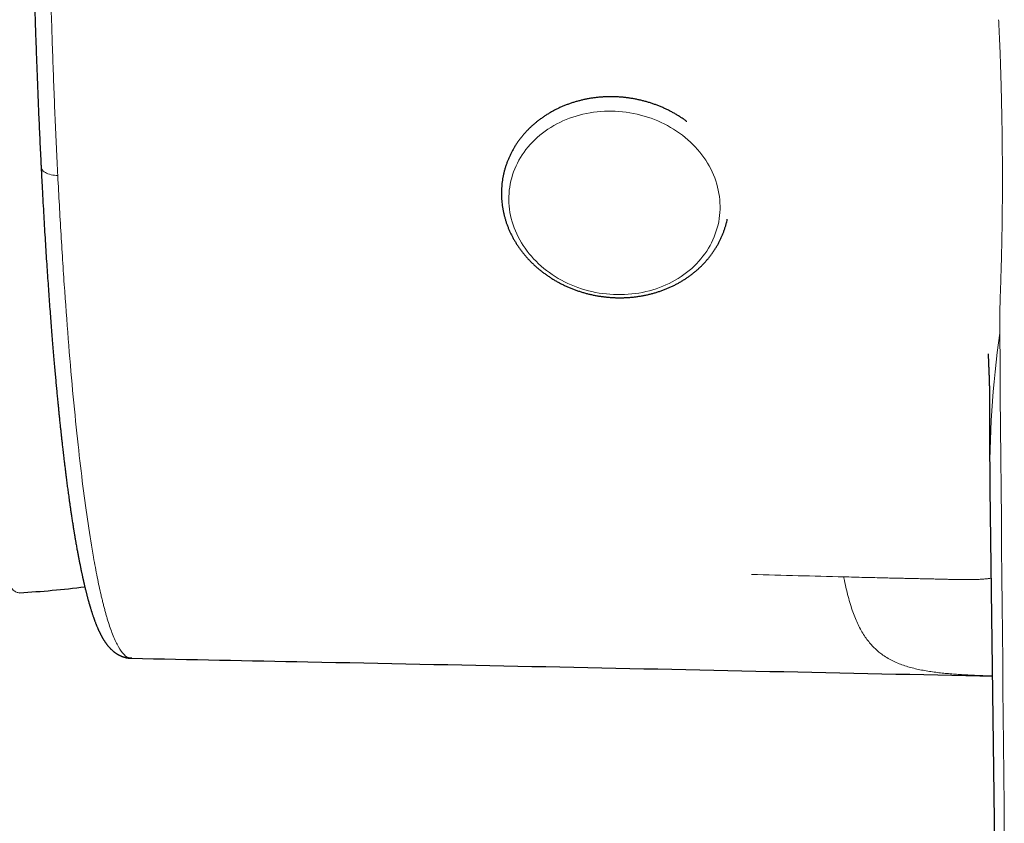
# Model space of a CAD drawing. Header units: millimetres. Extents: x 8 to 706, y 12 to 649.
# Tile 9 of 41: x 375 to 400, y 280 to 300. Entities that reach past the tile are written whole.
import ezdxf

# ---------------------------------------------------------------- set-up
doc = ezdxf.new("R2010")
doc.units = ezdxf.units.MM

msp = doc.modelspace()

# ---------------------------------------------------------------- linework, layer by layer
at = {"color": 7, "linetype": 'Continuous', "lineweight": 30}
msp.add_line((399.75, 288.22), (400.03, 266.012), dxfattribs=at)
at = {"color": 8, "linetype": 'Continuous', "lineweight": 0, "flags": 128}
for points in [[(392.875, 295.496), (392.878, 295.415), (392.877, 295.334), (392.873, 295.254), (392.866, 295.174), (392.855, 295.094), (392.842, 295.015), (392.825, 294.936), (392.805, 294.858), (392.782, 294.781), (392.756, 294.705), (392.727, 294.63), (392.695, 294.555), (392.66, 294.482), (392.622, 294.41), (392.581, 294.339), (392.537, 294.27), (392.491, 294.202), (392.441, 294.135), (392.389, 294.071), (392.335, 294.008), (392.277, 293.946), (392.218, 293.887), (392.155, 293.829), (392.091, 293.774), (392.024, 293.72), (391.955, 293.669), (391.884, 293.62), (391.811, 293.573), (391.736, 293.528), (391.659, 293.486), (391.581, 293.446), (391.5, 293.408), (391.419, 293.373), (391.335, 293.341), (391.251, 293.311), (391.165, 293.284), (391.078, 293.259), (390.99, 293.237), (390.9, 293.218), (390.81, 293.201), (390.72, 293.187), (390.628, 293.176), (390.537, 293.168), (390.444, 293.162), (390.352, 293.16), (390.259, 293.16), (390.166, 293.162), (390.073, 293.168), (389.981, 293.176), (389.888, 293.187), (389.796, 293.201), (389.704, 293.218), (389.613, 293.237), (389.523, 293.259), (389.433, 293.284), (389.345, 293.311), (389.257, 293.341), (389.171, 293.373), (389.085, 293.408), (389.001, 293.446), (388.919, 293.486), (388.837, 293.528), (388.758, 293.573), (388.68, 293.62), (388.604, 293.669), (388.53, 293.72), (388.458, 293.774), (388.388, 293.829), (388.32, 293.887), (388.254, 293.946), (388.191, 294.008), (388.13, 294.071), (388.071, 294.135), (388.015, 294.202), (387.962, 294.27), (387.911, 294.339), (387.863, 294.41), (387.818, 294.482), (387.775, 294.555), (387.736, 294.63), (387.699, 294.705), (387.665, 294.781), (387.634, 294.858), (387.607, 294.936), (387.582, 295.015), (387.561, 295.094), (387.542, 295.174), (387.527, 295.254), (387.515, 295.334), (387.506, 295.415), (387.501, 295.496), (387.498, 295.576), (387.499, 295.657), (387.503, 295.737), (387.51, 295.817), (387.52, 295.897), (387.534, 295.976), (387.55, 296.055), (387.57, 296.133), (387.593, 296.21), (387.619, 296.286), (387.648, 296.362), (387.681, 296.436), (387.716, 296.509), (387.754, 296.581), (387.795, 296.652), (387.838, 296.721), (387.885, 296.789), (387.934, 296.856), (387.986, 296.92), (388.041, 296.983), (388.098, 297.045), (388.158, 297.104), (388.22, 297.162), (388.285, 297.217), (388.351, 297.271), (388.42, 297.322), (388.491, 297.371), (388.565, 297.418), (388.64, 297.463), (388.716, 297.505), (388.795, 297.545), (388.875, 297.583), (388.957, 297.618), (389.04, 297.65), (389.125, 297.68), (389.211, 297.707), (389.298, 297.732), (389.386, 297.754), (389.475, 297.773), (389.565, 297.79), (389.656, 297.804), (389.747, 297.815), (389.839, 297.823), (389.931, 297.829), (390.024, 297.831), (390.117, 297.831), (390.21, 297.829), (390.302, 297.823), (390.395, 297.815), (390.488, 297.804), (390.58, 297.79), (390.671, 297.773), (390.762, 297.754), (390.853, 297.732), (390.942, 297.707), (391.031, 297.68), (391.119, 297.65), (391.205, 297.618), (391.29, 297.583), (391.374, 297.545), (391.457, 297.505), (391.538, 297.463), (391.618, 297.418), (391.695, 297.371), (391.771, 297.322), (391.846, 297.271), (391.918, 297.217), (391.988, 297.162), (392.056, 297.104), (392.121, 297.045), (392.185, 296.983), (392.246, 296.92), (392.304, 296.856), (392.36, 296.789), (392.414, 296.721), (392.465, 296.652), (392.513, 296.581), (392.558, 296.509), (392.601, 296.436), (392.64, 296.362), (392.677, 296.286), (392.711, 296.21), (392.741, 296.133), (392.769, 296.055), (392.794, 295.976), (392.815, 295.897), (392.833, 295.817), (392.849, 295.737), (392.861, 295.657), (392.87, 295.576), (392.875, 295.496)], [(400.116, 279.367), (400.109, 280.146), (400.102, 280.931), (400.095, 281.721), (400.088, 282.418), (400.082, 283.12), (400.075, 283.827), (400.069, 284.539), (400.062, 285.256), (400.056, 285.979), (400.049, 286.707), (400.042, 287.441), (400.035, 288.215), (400.028, 288.995), (400.021, 289.782), (400.014, 290.574), (400.007, 291.371), (400, 292.175)]]:
    msp.add_lwpolyline(points, dxfattribs=at)
at = {"color": 8, "linetype": 'Continuous', "lineweight": 0}
msp.add_arc((426.048, 288.549), 26.3, 172.0753, 180.7163, dxfattribs=at)
at = {"color": 7, "linetype": 'Continuous', "lineweight": 30}
msp.add_arc((373.81, 308.339), 22.8, 273.0928, 277.2768, dxfattribs=at)
at = {"color": 8, "linetype": 'Continuous', "lineweight": 0}
for points, knots in [([(375.04, 331.105), (375.036, 331.106), (375.019, 331.108), (374.989, 331.102), (374.95, 331.089), (374.911, 331.066), (374.869, 331.033), (374.827, 330.987), (374.784, 330.931), (374.742, 330.865), (374.699, 330.788), (374.657, 330.7), (374.615, 330.602), (374.574, 330.496), (374.534, 330.382), (374.494, 330.26), (374.455, 330.129), (374.416, 329.989), (374.378, 329.839), (374.34, 329.684), (374.304, 329.523), (374.268, 329.358), (374.233, 329.185), (374.198, 329.004), (374.162, 328.807), (374.125, 328.595), (374.087, 328.366), (374.049, 328.127), (374.012, 327.879), (373.976, 327.622), (373.94, 327.356), (373.904, 327.081), (373.87, 326.803), (373.836, 326.52), (373.804, 326.235), (373.772, 325.942), (373.741, 325.642), (373.71, 325.335), (373.681, 325.026), (373.652, 324.717), (373.625, 324.408), (373.598, 324.093), (373.572, 323.772), (373.545, 323.432), (373.518, 323.074), (373.491, 322.695), (373.464, 322.31), (373.438, 321.919), (373.413, 321.521), (373.388, 321.117), (373.365, 320.707), (373.342, 320.298), (373.321, 319.891), (373.301, 319.486), (373.281, 319.076), (373.262, 318.662), (373.244, 318.243), (373.227, 317.828), (373.211, 317.418), (373.196, 317.012), (373.182, 316.603), (373.168, 316.191), (373.155, 315.76), (373.142, 315.309), (373.129, 314.839), (373.117, 314.367), (373.106, 313.891), (373.096, 313.413), (373.087, 312.932), (373.079, 312.45), (373.072, 311.973), (373.066, 311.503), (373.061, 311.039), (373.056, 310.575), (373.053, 310.109), (373.05, 309.643), (373.048, 309.185), (373.047, 308.736), (373.047, 308.295), (373.047, 307.855), (373.048, 307.414), (373.05, 306.957), (373.053, 306.483), (373.057, 305.994), (373.062, 305.505), (373.068, 305.018), (373.074, 304.532), (373.082, 304.048), (373.091, 303.566), (373.1, 303.095), (373.11, 302.633), (373.12, 302.182), (373.132, 301.733), (373.144, 301.287), (373.157, 300.845), (373.171, 300.413), (373.185, 299.993), (373.199, 299.585), (373.214, 299.18), (373.23, 298.778), (373.247, 298.365), (373.266, 297.94), (373.285, 297.505), (373.306, 297.075), (373.328, 296.65), (373.35, 296.231), (373.373, 295.817), (373.397, 295.41), (373.422, 295.014), (373.446, 294.632), (373.471, 294.262), (373.497, 293.897), (373.523, 293.539), (373.55, 293.187), (373.577, 292.848), (373.603, 292.522), (373.63, 292.208), (373.658, 291.9), (373.686, 291.598), (373.715, 291.291), (373.747, 290.98), (373.78, 290.666), (373.813, 290.36), (373.847, 290.062), (373.882, 289.773), (373.917, 289.493), (373.953, 289.221), (373.989, 288.963), (374.024, 288.717), (374.059, 288.484), (374.095, 288.26), (374.131, 288.044), (374.168, 287.836), (374.204, 287.641), (374.24, 287.458), (374.275, 287.286), (374.311, 287.122), (374.347, 286.966), (374.384, 286.812), (374.423, 286.662), (374.464, 286.517), (374.506, 286.381), (374.547, 286.256), (374.589, 286.142), (374.631, 286.037), (374.673, 285.943), (374.714, 285.861), (374.755, 285.79), (374.796, 285.73), (374.836, 285.679), (374.877, 285.638), (374.917, 285.607), (374.957, 285.585), (374.996, 285.573), (375.024, 285.569), (375.038, 285.571), (375.04, 285.572)], [0, 0, 0, 0, 0.002098, 0.00824, 0.014381, 0.020523, 0.027378, 0.034232, 0.041087, 0.047941, 0.054795, 0.06165, 0.068504, 0.075359, 0.081873, 0.088387, 0.0949, 0.101414, 0.107928, 0.114442, 0.120584, 0.126725, 0.132867, 0.139009, 0.14515, 0.152005, 0.158859, 0.165714, 0.172568, 0.179423, 0.186277, 0.193132, 0.199986, 0.2065, 0.213014, 0.219528, 0.226041, 0.232555, 0.239069, 0.245211, 0.251352, 0.257494, 0.263636, 0.269777, 0.276632, 0.283486, 0.290341, 0.297195, 0.30405, 0.310904, 0.317759, 0.324613, 0.331127, 0.337641, 0.344155, 0.350668, 0.357182, 0.363696, 0.369838, 0.375979, 0.382121, 0.388263, 0.394404, 0.401259, 0.408113, 0.414968, 0.421822, 0.428677, 0.435531, 0.442386, 0.44924, 0.455754, 0.462268, 0.468782, 0.475296, 0.481809, 0.488323, 0.494465, 0.500607, 0.506748, 0.51289, 0.519031, 0.525886, 0.53274, 0.539595, 0.546449, 0.553304, 0.560158, 0.567013, 0.573867, 0.580381, 0.586895, 0.593409, 0.599923, 0.606436, 0.61295, 0.619092, 0.625234, 0.631375, 0.637517, 0.643659, 0.650513, 0.657367, 0.664222, 0.671076, 0.677931, 0.684785, 0.69164, 0.698494, 0.705008, 0.711522, 0.718036, 0.72455, 0.731064, 0.737577, 0.743719, 0.749861, 0.756002, 0.762144, 0.768286, 0.77514, 0.781995, 0.788849, 0.795704, 0.802558, 0.809412, 0.816267, 0.823121, 0.829635, 0.836149, 0.842663, 0.849177, 0.855691, 0.862205, 0.868346, 0.874488, 0.880629, 0.886771, 0.892913, 0.899767, 0.906622, 0.913476, 0.920331, 0.927185, 0.93404, 0.940894, 0.947749, 0.954262, 0.960776, 0.96729, 0.973804, 0.980318, 0.986832, 0.992973, 0.999115, 1, 1, 1, 1]), ([(376.744, 329.019), (376.723, 328.861), (376.68, 328.545), (376.617, 328.038), (376.556, 327.507), (376.496, 326.952), (376.439, 326.373), (376.384, 325.782), (376.332, 325.181), (376.283, 324.574), (376.235, 323.948), (376.19, 323.305), (376.145, 322.632), (376.102, 321.929), (376.06, 321.196), (376.02, 320.448), (375.983, 319.686), (375.949, 318.908), (375.917, 318.13), (375.888, 317.354), (375.862, 316.581), (375.838, 315.799), (375.817, 315.01), (375.797, 314.199), (375.78, 313.368), (375.765, 312.516), (375.753, 311.659), (375.743, 310.797), (375.736, 309.93), (375.732, 309.076), (375.731, 308.236), (375.732, 307.413), (375.735, 306.593), (375.741, 305.776), (375.749, 304.947), (375.761, 304.106), (375.775, 303.254), (375.792, 302.409), (375.811, 301.57), (375.833, 300.739), (375.858, 299.932), (375.884, 299.15), (375.912, 298.393), (375.942, 297.646), (375.975, 296.909), (375.998, 296.429), (376.01, 296.189)], [0, 0, 0, 0, 0.023326, 0.046647, 0.069967, 0.09329, 0.116621, 0.139964, 0.161982, 0.184002, 0.20602, 0.228029, 0.250024, 0.273329, 0.296603, 0.319838, 0.343044, 0.366269, 0.389567, 0.411606, 0.433686, 0.455775, 0.477841, 0.499853, 0.523115, 0.546322, 0.569525, 0.592767, 0.616062, 0.639423, 0.661494, 0.683565, 0.705598, 0.727585, 0.749544, 0.772821, 0.796099, 0.819386, 0.842691, 0.866023, 0.889391, 0.91146, 0.933559, 0.955684, 0.977832, 1, 1, 1, 1]), ([(399.972, 300.158), (399.978, 300.035), (399.99, 299.787), (400.006, 299.418), (400.019, 299.047), (400.03, 298.676), (400.04, 298.306), (400.049, 297.936), (400.055, 297.596), (400.06, 297.286), (400.063, 297.005), (400.066, 296.728), (400.068, 296.456), (400.069, 296.19), (400.069, 295.93), (400.068, 295.677), (400.066, 295.431), (400.064, 295.191), (400.061, 294.957), (400.057, 294.729), (400.052, 294.482), (400.047, 294.218), (400.039, 293.936), (400.031, 293.652), (400.022, 293.363), (400.012, 293.068), (400.004, 292.773), (399.999, 292.476), (399.999, 292.275), (400, 292.175)], [0, 0, 0, 0, 0.0363665, 0.0730075, 0.1099278, 0.1471314, 0.1846232, 0.2224089, 0.2604937, 0.2906307, 0.3209575, 0.3514765, 0.3821896, 0.4130984, 0.4442047, 0.4755104, 0.5069469, 0.5385819, 0.5704141, 0.6024427, 0.634667, 0.6771606, 0.7199888, 0.7631511, 0.8097664, 0.8567619, 0.9041341, 0.9518804, 1, 1, 1, 1]), ([(375.587, 296.438), (375.588, 296.408), (375.592, 296.346), (375.685, 296.264), (375.83, 296.206), (375.952, 296.195), (376.01, 296.189)], [0, 0, 0, 0, 0.24103, 0.49999, 0.758956, 1, 1, 1, 1]), ([(376.01, 296.189), (376.037, 295.685), (376.091, 294.67), (376.185, 293.227), (376.289, 291.844), (376.403, 290.538), (376.524, 289.344), (376.65, 288.267), (376.782, 287.309), (376.904, 286.551), (377.015, 285.96), (377.088, 285.617), (377.139, 285.404), (377.165, 285.297), (377.191, 285.193), (377.218, 285.094), (377.245, 284.998), (377.301, 284.804), (377.392, 284.533), (377.522, 284.236), (377.664, 284.021), (377.787, 283.906), (377.863, 283.917), (377.888, 283.92)], [0, 0, 0, 0, 0.0690409, 0.1389033, 0.2096346, 0.2812508, 0.3537044, 0.4220405, 0.4910503, 0.5607375, 0.6071101, 0.6537783, 0.6660505, 0.6783428, 0.690655, 0.702987, 0.715339, 0.7277107, 0.7810508, 0.8387227, 0.9007382, 0.9671155, 1, 1, 1, 1]), ([(393.682, 286.037), (394.077, 286.026), (394.859, 286.005), (395.64, 285.985), (396.027, 285.975)], [0, 0, 0, 0, 0.505074, 1, 1, 1, 1]), ([(396.027, 285.975), (396.115, 285.973), (396.291, 285.968), (396.554, 285.961), (396.815, 285.955), (397.041, 285.949), (397.232, 285.945), (397.391, 285.941), (397.546, 285.938), (397.699, 285.934), (397.855, 285.931), (398.013, 285.928), (398.171, 285.924), (398.321, 285.921), (398.465, 285.917), (398.601, 285.914), (398.731, 285.911), (398.853, 285.909), (398.969, 285.907), (399.08, 285.905), (399.192, 285.905), (399.307, 285.906), (399.42, 285.909), (399.525, 285.914), (399.622, 285.921), (399.707, 285.929), (399.756, 285.936), (399.779, 285.939)], [0, 0, 0, 0, 0.053594, 0.106925, 0.159996, 0.21282, 0.245908, 0.278908, 0.311811, 0.344608, 0.377292, 0.414307, 0.451199, 0.487964, 0.52459, 0.561073, 0.597414, 0.633616, 0.669689, 0.70564, 0.741475, 0.786099, 0.830525, 0.87474, 0.918739, 0.96252, 1, 1, 1, 1]), ([(396.032, 285.948), (396.031, 285.953), (396.03, 285.962), (396.028, 285.971), (396.027, 285.975)], [0, 0, 0, 0, 0.559569, 1, 1, 1, 1]), ([(399.81, 283.453), (399.8, 283.453), (399.716, 283.455), (399.564, 283.461), (399.367, 283.469), (399.187, 283.477), (399.022, 283.487), (398.857, 283.498), (398.692, 283.511), (398.528, 283.527), (398.365, 283.546), (398.204, 283.568), (398.044, 283.596), (397.886, 283.628), (397.731, 283.667), (397.58, 283.712), (397.433, 283.765), (397.291, 283.828), (397.154, 283.9), (397.031, 283.979), (396.922, 284.062), (396.823, 284.149), (396.729, 284.245), (396.638, 284.354), (396.552, 284.475), (396.469, 284.61), (396.393, 284.757), (396.323, 284.914), (396.257, 285.083), (396.196, 285.27), (396.138, 285.475), (396.082, 285.701), (396.049, 285.865), (396.032, 285.948)], [0, 0, 0, 0, 0.002951, 0.024364, 0.046307, 0.064471, 0.083359, 0.103131, 0.123939, 0.145935, 0.16926, 0.194031, 0.220325, 0.248201, 0.277722, 0.308973, 0.342059, 0.377101, 0.414211, 0.453491, 0.486544, 0.521105, 0.557248, 0.595075, 0.634695, 0.676206, 0.719695, 0.761392, 0.804965, 0.850552, 0.898251, 0.94808, 1, 1, 1, 1])]:
    msp.add_open_spline(points, degree=3, knots=knots, dxfattribs=at)
at = {"color": 7, "linetype": 'Continuous', "lineweight": 30}
for points, knots in [([(376.267, 328.665), (376.259, 328.6), (376.241, 328.471), (376.216, 328.275), (376.191, 328.079), (376.167, 327.884), (376.144, 327.691), (376.121, 327.498), (376.099, 327.302), (376.077, 327.101), (376.056, 326.897), (376.035, 326.696), (376.015, 326.498), (375.996, 326.304), (375.977, 326.114), (375.96, 325.929), (375.943, 325.748), (375.927, 325.573), (375.912, 325.403), (375.898, 325.24), (375.885, 325.083), (375.873, 324.932), (375.855, 324.723), (375.834, 324.449), (375.807, 324.103), (375.781, 323.745), (375.754, 323.376), (375.729, 322.997), (375.703, 322.609), (375.679, 322.211), (375.654, 321.802), (375.633, 321.424), (375.614, 321.083), (375.598, 320.786), (375.583, 320.494), (375.569, 320.207), (375.555, 319.925), (375.542, 319.649), (375.53, 319.379), (375.519, 319.133), (375.51, 318.91), (375.502, 318.71), (375.494, 318.513), (375.486, 318.321), (375.479, 318.132), (375.472, 317.946), (375.465, 317.758), (375.457, 317.544), (375.449, 317.298), (375.439, 317.02), (375.43, 316.73), (375.42, 316.429), (375.411, 316.116), (375.402, 315.798), (375.393, 315.475), (375.385, 315.147), (375.376, 314.81), (375.368, 314.462), (375.361, 314.134), (375.355, 313.827), (375.35, 313.545), (375.344, 313.261), (375.34, 312.978), (375.335, 312.699), (375.331, 312.408), (375.327, 312.106), (375.323, 311.793), (375.319, 311.486), (375.316, 311.167), (375.313, 310.836), (375.31, 310.494), (375.308, 310.16), (375.307, 309.835), (375.305, 309.519), (375.305, 309.226), (375.304, 308.955), (375.304, 308.705), (375.305, 308.457), (375.305, 308.209), (375.306, 307.957), (375.306, 307.702), (375.307, 307.411), (375.309, 307.083), (375.311, 306.718), (375.313, 306.347), (375.316, 305.993), (375.319, 305.657), (375.322, 305.342), (375.326, 305.029), (375.329, 304.722), (375.334, 304.421), (375.338, 304.126), (375.343, 303.828), (375.348, 303.527), (375.354, 303.224), (375.36, 302.928), (375.366, 302.64), (375.371, 302.406), (375.375, 302.22), (375.379, 302.078), (375.383, 301.925), (375.387, 301.763), (375.391, 301.59), (375.396, 301.408), (375.401, 301.221), (375.406, 301.031), (375.412, 300.838), (375.418, 300.637), (375.424, 300.428), (375.431, 300.211), (375.438, 299.979), (375.447, 299.732), (375.456, 299.469), (375.465, 299.198), (375.476, 298.917), (375.487, 298.629), (375.498, 298.332), (375.511, 298.036), (375.523, 297.741), (375.536, 297.448), (375.55, 297.15), (375.564, 296.845), (375.576, 296.599), (375.583, 296.456), (375.585, 296.415)], [0, 0, 0, 0, 0.009814, 0.019402, 0.028762, 0.037896, 0.046804, 0.055486, 0.063942, 0.072985, 0.081754, 0.090252, 0.098478, 0.106433, 0.114115, 0.121526, 0.128666, 0.135534, 0.14213, 0.148344, 0.154295, 0.159983, 0.165408, 0.177746, 0.190293, 0.20305, 0.216014, 0.229186, 0.242322, 0.255655, 0.269182, 0.282903, 0.292631, 0.302121, 0.311372, 0.320385, 0.329161, 0.337705, 0.346018, 0.354104, 0.360299, 0.366355, 0.372274, 0.378055, 0.383699, 0.389204, 0.394722, 0.40041, 0.408256, 0.416402, 0.424848, 0.433591, 0.44263, 0.451963, 0.46103, 0.470353, 0.479929, 0.489755, 0.499828, 0.507603, 0.515517, 0.523511, 0.531387, 0.539129, 0.546739, 0.555541, 0.564166, 0.572616, 0.580891, 0.590515, 0.599892, 0.609023, 0.617907, 0.626545, 0.634935, 0.641929, 0.648739, 0.655438, 0.662221, 0.669094, 0.676056, 0.683106, 0.69294, 0.702933, 0.713085, 0.723398, 0.732042, 0.740788, 0.749445, 0.757946, 0.766291, 0.774481, 0.782516, 0.791177, 0.799653, 0.807944, 0.81605, 0.823974, 0.827713, 0.831745, 0.83607, 0.840688, 0.8456, 0.850806, 0.856306, 0.861607, 0.867156, 0.872953, 0.878999, 0.885294, 0.891838, 0.899262, 0.906983, 0.915002, 0.923318, 0.931933, 0.940845, 0.950055, 0.958761, 0.967716, 0.976923, 0.98638, 0.996088, 1, 1, 1, 1]), ([(392.031, 297.566), (392.029, 297.567), (392.003, 297.587), (391.952, 297.623), (391.878, 297.673), (391.803, 297.721), (391.725, 297.767), (391.646, 297.811), (391.566, 297.852), (391.484, 297.892), (391.401, 297.929), (391.317, 297.964), (391.232, 297.996), (391.146, 298.027), (391.058, 298.054), (390.97, 298.08), (390.881, 298.103), (390.792, 298.123), (390.702, 298.141), (390.611, 298.157), (390.52, 298.17), (390.429, 298.181), (390.337, 298.188), (390.246, 298.194), (390.154, 298.197), (390.062, 298.197), (389.971, 298.195), (389.88, 298.19), (389.789, 298.183), (389.698, 298.173), (389.608, 298.161), (389.519, 298.146), (389.43, 298.128), (389.342, 298.108), (389.255, 298.086), (389.169, 298.061), (389.084, 298.034), (389, 298.004), (388.917, 297.972), (388.835, 297.938), (388.755, 297.901), (388.676, 297.862), (388.599, 297.821), (388.524, 297.778), (388.45, 297.732), (388.378, 297.685), (388.308, 297.635), (388.239, 297.584), (388.173, 297.53), (388.109, 297.474), (388.046, 297.417), (387.986, 297.358), (387.929, 297.297), (387.873, 297.235), (387.82, 297.171), (387.769, 297.105), (387.721, 297.038), (387.675, 296.97), (387.64, 296.914), (387.621, 296.881), (387.615, 296.871)], [0, 0, 0, 0, 0.0016874, 0.0193955, 0.0371091, 0.0548279, 0.0725513, 0.0902789, 0.1080102, 0.1257448, 0.1434825, 0.1612227, 0.1789653, 0.19671, 0.2144565, 0.2322046, 0.249954, 0.2677047, 0.2854563, 0.3032088, 0.320962, 0.3387156, 0.3564696, 0.3742238, 0.3919779, 0.4097318, 0.4274853, 0.4452383, 0.4629904, 0.4807415, 0.4984911, 0.5162392, 0.5339852, 0.5517288, 0.5694697, 0.5872073, 0.6049413, 0.622671, 0.640396, 0.6581157, 0.6758294, 0.6935366, 0.7112366, 0.7289287, 0.7466122, 0.7642864, 0.7819507, 0.7996045, 0.817247, 0.8348776, 0.8524959, 0.8701013, 0.8876934, 0.9052718, 0.9228364, 0.9403869, 0.9579234, 0.9754458, 0.9929546, 1, 1, 1, 1]), ([(387.615, 296.871), (387.608, 296.858), (387.587, 296.821), (387.554, 296.76), (387.519, 296.687), (387.486, 296.612), (387.456, 296.537), (387.429, 296.461), (387.404, 296.384), (387.382, 296.307), (387.363, 296.229), (387.347, 296.15), (387.334, 296.071), (387.323, 295.991), (387.315, 295.911), (387.311, 295.831), (387.309, 295.75), (387.31, 295.67), (387.314, 295.589), (387.32, 295.508), (387.33, 295.428), (387.342, 295.348), (387.358, 295.268), (387.376, 295.188), (387.397, 295.109), (387.42, 295.031), (387.447, 294.952), (387.476, 294.875), (387.508, 294.798), (387.543, 294.723), (387.58, 294.648), (387.62, 294.574), (387.663, 294.501), (387.708, 294.429), (387.755, 294.359), (387.805, 294.289), (387.858, 294.221), (387.913, 294.155), (387.97, 294.09), (388.029, 294.026), (388.09, 293.964), (388.154, 293.904), (388.22, 293.845), (388.288, 293.789), (388.357, 293.734), (388.429, 293.681), (388.502, 293.63), (388.577, 293.581), (388.653, 293.534), (388.732, 293.489), (388.811, 293.446), (388.892, 293.406), (388.975, 293.367), (389.058, 293.331), (389.143, 293.297), (389.229, 293.266), (389.315, 293.237), (389.403, 293.21), (389.491, 293.186), (389.581, 293.164), (389.67, 293.145), (389.761, 293.128), (389.851, 293.114), (389.943, 293.102), (390.034, 293.093), (390.126, 293.086), (390.217, 293.082), (390.309, 293.08), (390.401, 293.081), (390.492, 293.084), (390.583, 293.09), (390.674, 293.099), (390.764, 293.11), (390.854, 293.123), (390.943, 293.14), (391.031, 293.158), (391.119, 293.179), (391.206, 293.203), (391.291, 293.229), (391.376, 293.257), (391.459, 293.288), (391.542, 293.321), (391.622, 293.357), (391.702, 293.394), (391.78, 293.434), (391.856, 293.477), (391.931, 293.521), (392.004, 293.568), (392.075, 293.616), (392.145, 293.667), (392.212, 293.719), (392.277, 293.774), (392.341, 293.83), (392.402, 293.888), (392.461, 293.948), (392.517, 294.01), (392.572, 294.073), (392.624, 294.138), (392.673, 294.204), (392.72, 294.272), (392.765, 294.341), (392.807, 294.411), (392.846, 294.483), (392.883, 294.555), (392.917, 294.629), (392.949, 294.704), (392.978, 294.779), (393.003, 294.856), (393.027, 294.933), (393.046, 295.008), (393.057, 295.057), (393.062, 295.08)], [0, 0, 0, 0, 0.005145, 0.0143, 0.023451, 0.032596, 0.041735, 0.050869, 0.059998, 0.069124, 0.078246, 0.087366, 0.096484, 0.105601, 0.114718, 0.123835, 0.132953, 0.142073, 0.151196, 0.160322, 0.169452, 0.178586, 0.187725, 0.19687, 0.20602, 0.215177, 0.224341, 0.233511, 0.242689, 0.251873, 0.261065, 0.270263, 0.279469, 0.288681, 0.2979, 0.307125, 0.316357, 0.325594, 0.334837, 0.344086, 0.353339, 0.362597, 0.371859, 0.381126, 0.390396, 0.399669, 0.408946, 0.418225, 0.427507, 0.436791, 0.446078, 0.455366, 0.464656, 0.473947, 0.483239, 0.492533, 0.501828, 0.511123, 0.52042, 0.529717, 0.539015, 0.548313, 0.557611, 0.56691, 0.576209, 0.585508, 0.594808, 0.604107, 0.613406, 0.622705, 0.632003, 0.641301, 0.650598, 0.659895, 0.66919, 0.678485, 0.687778, 0.697069, 0.706359, 0.715647, 0.724932, 0.734215, 0.743494, 0.752771, 0.762044, 0.771313, 0.780577, 0.789837, 0.799092, 0.808342, 0.817585, 0.826823, 0.836055, 0.845279, 0.854497, 0.863708, 0.872912, 0.882109, 0.891298, 0.900479, 0.909654, 0.918821, 0.927981, 0.937135, 0.946283, 0.955424, 0.964561, 0.973692, 0.98282, 0.991943, 1, 1, 1, 1]), ([(375.585, 296.414), (375.588, 296.352), (375.598, 296.166), (375.614, 295.864), (375.633, 295.511), (375.652, 295.17), (375.671, 294.842), (375.69, 294.527), (375.709, 294.225), (375.728, 293.934), (375.747, 293.651), (375.766, 293.377), (375.785, 293.112), (375.803, 292.857), (375.822, 292.611), (375.84, 292.376), (375.858, 292.15), (375.875, 291.934), (375.892, 291.728), (375.909, 291.531), (375.925, 291.343), (375.941, 291.163), (375.957, 290.992), (375.972, 290.829), (375.986, 290.674), (375.999, 290.537), (376.011, 290.416), (376.022, 290.311), (376.032, 290.211), (376.041, 290.116), (376.05, 290.03), (376.058, 289.951), (376.065, 289.88), (376.072, 289.816), (376.078, 289.759), (376.084, 289.708), (376.088, 289.665), (376.092, 289.628), (376.096, 289.599), (376.098, 289.577), (376.1, 289.561), (376.101, 289.55), (376.102, 289.541), (376.103, 289.531), (376.105, 289.517), (376.107, 289.497), (376.109, 289.474), (376.113, 289.438), (376.119, 289.39), (376.126, 289.329), (376.133, 289.264), (376.141, 289.196), (376.149, 289.123), (376.16, 289.034), (376.171, 288.933), (376.185, 288.825), (376.197, 288.722), (376.209, 288.626), (376.22, 288.537), (376.231, 288.456), (376.24, 288.383), (376.249, 288.313), (376.258, 288.244), (376.268, 288.174), (376.278, 288.101), (376.289, 288.021), (376.301, 287.934), (376.314, 287.841), (376.328, 287.745), (376.342, 287.644), (376.356, 287.556), (376.367, 287.481), (376.376, 287.421), (376.385, 287.362), (376.394, 287.305), (376.402, 287.253), (376.41, 287.207), (376.417, 287.165), (376.423, 287.127), (376.428, 287.094), (376.433, 287.064), (376.437, 287.039), (376.441, 287.018), (376.444, 287.002), (376.446, 286.99), (376.447, 286.98), (376.449, 286.967), (376.452, 286.952), (376.455, 286.933), (376.459, 286.91), (376.464, 286.884), (376.469, 286.855), (376.479, 286.796), (376.494, 286.713), (376.513, 286.607), (376.531, 286.511), (376.549, 286.418), (376.567, 286.327), (376.586, 286.234), (376.601, 286.159), (376.612, 286.104), (376.62, 286.069), (376.627, 286.036), (376.633, 286.007), (376.639, 285.981), (376.643, 285.96), (376.647, 285.945), (376.65, 285.933), (376.652, 285.922), (376.654, 285.913), (376.656, 285.905), (376.658, 285.896), (376.66, 285.885), (376.663, 285.872), (376.667, 285.855), (376.671, 285.836), (376.676, 285.815), (376.682, 285.791), (376.688, 285.766), (376.696, 285.732), (376.705, 285.693), (376.716, 285.65), (376.726, 285.61), (376.735, 285.574), (376.743, 285.542), (376.75, 285.513), (376.757, 285.486), (376.764, 285.46), (376.771, 285.433), (376.778, 285.407), (376.784, 285.385), (376.789, 285.368), (376.793, 285.354), (376.798, 285.338), (376.803, 285.319), (376.808, 285.299), (376.815, 285.277), (376.821, 285.254), (376.828, 285.232), (376.836, 285.203), (376.846, 285.17), (376.858, 285.133), (376.869, 285.098), (376.879, 285.066), (376.89, 285.033), (376.901, 284.999), (376.913, 284.963), (376.924, 284.931), (376.934, 284.904), (376.943, 284.879), (376.953, 284.853), (376.963, 284.826), (376.974, 284.797), (376.985, 284.768), (376.996, 284.741), (377.007, 284.714), (377.018, 284.689), (377.028, 284.667), (377.037, 284.645), (377.046, 284.624), (377.056, 284.604), (377.065, 284.584), (377.074, 284.565), (377.083, 284.547), (377.091, 284.531), (377.098, 284.516), (377.106, 284.502), (377.113, 284.488), (377.12, 284.475), (377.127, 284.462), (377.134, 284.449), (377.141, 284.436), (377.149, 284.422), (377.158, 284.406), (377.167, 284.392), (377.175, 284.378), (377.182, 284.367), (377.188, 284.358), (377.194, 284.349), (377.2, 284.339), (377.208, 284.328), (377.215, 284.316), (377.223, 284.305), (377.23, 284.294), (377.237, 284.286), (377.244, 284.276), (377.251, 284.266), (377.259, 284.255), (377.267, 284.245), (377.274, 284.236), (377.281, 284.227), (377.289, 284.217), (377.3, 284.205), (377.311, 284.191), (377.324, 284.178), (377.335, 284.165), (377.346, 284.154), (377.359, 284.141), (377.374, 284.126), (377.392, 284.109), (377.407, 284.096), (377.42, 284.084), (377.431, 284.075), (377.443, 284.066), (377.457, 284.055), (377.473, 284.044), (377.49, 284.032), (377.507, 284.021), (377.522, 284.011), (377.537, 284.002), (377.55, 283.995), (377.562, 283.988), (377.574, 283.982), (377.589, 283.975), (377.606, 283.967), (377.624, 283.959), (377.642, 283.951), (377.659, 283.945), (377.675, 283.94), (377.691, 283.934), (377.707, 283.929), (377.726, 283.925), (377.745, 283.92), (377.762, 283.917), (377.774, 283.914), (377.78, 283.913), (377.787, 283.912), (377.792, 283.911), (377.798, 283.91), (377.804, 283.91), (377.812, 283.909), (377.823, 283.907), (377.837, 283.906), (377.854, 283.905), (377.875, 283.904), (377.889, 283.904), (377.897, 283.904)], [0, 0, 0, 0, 0.008504, 0.02531, 0.041736, 0.057784, 0.073455, 0.088481, 0.103146, 0.117451, 0.131397, 0.145258, 0.158746, 0.171863, 0.184608, 0.196981, 0.208981, 0.220609, 0.2318, 0.242622, 0.253073, 0.263154, 0.272864, 0.282203, 0.291171, 0.299767, 0.30627, 0.312542, 0.318583, 0.324278, 0.329551, 0.33432, 0.338682, 0.342637, 0.346185, 0.349327, 0.352062, 0.35439, 0.356312, 0.357537, 0.358511, 0.359234, 0.35972, 0.360224, 0.361114, 0.362389, 0.363921, 0.365575, 0.369181, 0.373257, 0.377295, 0.381708, 0.386496, 0.39166, 0.399233, 0.406489, 0.413422, 0.420034, 0.426323, 0.431762, 0.436935, 0.441842, 0.446585, 0.451591, 0.456907, 0.462535, 0.469084, 0.476009, 0.483312, 0.490993, 0.499053, 0.503733, 0.508533, 0.513387, 0.517944, 0.522153, 0.525947, 0.529405, 0.532526, 0.53531, 0.537757, 0.539866, 0.541637, 0.54307, 0.543959, 0.544704, 0.545728, 0.547105, 0.548722, 0.550651, 0.552893, 0.555438, 0.55807, 0.568363, 0.577492, 0.586564, 0.594858, 0.60353, 0.612581, 0.62201, 0.625626, 0.629261, 0.632624, 0.635652, 0.638346, 0.640705, 0.642105, 0.643353, 0.64445, 0.645394, 0.646188, 0.647075, 0.648245, 0.649699, 0.651436, 0.653457, 0.65576, 0.658347, 0.661218, 0.664217, 0.669457, 0.674356, 0.678913, 0.683014, 0.686794, 0.690251, 0.693386, 0.696262, 0.699787, 0.703039, 0.70602, 0.707678, 0.709416, 0.711439, 0.713748, 0.716342, 0.719168, 0.722199, 0.725197, 0.728141, 0.733358, 0.738399, 0.743221, 0.747721, 0.751896, 0.757011, 0.762252, 0.767671, 0.771115, 0.77478, 0.77876, 0.783056, 0.787667, 0.79237, 0.796919, 0.801301, 0.805477, 0.809365, 0.812961, 0.816484, 0.820376, 0.823702, 0.827197, 0.830464, 0.833438, 0.836167, 0.838685, 0.841224, 0.843796, 0.846401, 0.848606, 0.85109, 0.853854, 0.856898, 0.860192, 0.862729, 0.864924, 0.866778, 0.868475, 0.870477, 0.872804, 0.875294, 0.877739, 0.879917, 0.881828, 0.883471, 0.885883, 0.888264, 0.890644, 0.892254, 0.894185, 0.89644, 0.898983, 0.902464, 0.905607, 0.908412, 0.911034, 0.913587, 0.917689, 0.921677, 0.925772, 0.927771, 0.929967, 0.932379, 0.935007, 0.937807, 0.941311, 0.94439, 0.947054, 0.949448, 0.951621, 0.953602, 0.95543, 0.957667, 0.960313, 0.963293, 0.966064, 0.968519, 0.970766, 0.973021, 0.975292, 0.977731, 0.980416, 0.983228, 0.984187, 0.985075, 0.985894, 0.986642, 0.987319, 0.987981, 0.988927, 0.990348, 0.992166, 0.994381, 0.996993, 1, 1, 1, 1]), ([(399.705, 291.649), (399.705, 291.649), (399.705, 291.649), (399.705, 291.646), (399.705, 291.64), (399.706, 291.628), (399.706, 291.61), (399.707, 291.589), (399.708, 291.569), (399.709, 291.549), (399.71, 291.527), (399.711, 291.501), (399.712, 291.475), (399.713, 291.45), (399.714, 291.426), (399.715, 291.401), (399.716, 291.376), (399.717, 291.354), (399.717, 291.337), (399.718, 291.32), (399.719, 291.302), (399.719, 291.285), (399.72, 291.272), (399.72, 291.263), (399.721, 291.255), (399.721, 291.248), (399.721, 291.242), (399.722, 291.236), (399.722, 291.231), (399.722, 291.225), (399.722, 291.216), (399.723, 291.204), (399.723, 291.188), (399.724, 291.167), (399.725, 291.143), (399.726, 291.12), (399.727, 291.099), (399.728, 291.08), (399.729, 291.062), (399.729, 291.045), (399.73, 291.029), (399.73, 291.018), (399.731, 291.011), (399.731, 291.005), (399.731, 290.998), (399.731, 290.995), (399.731, 290.995), (399.731, 290.992), (399.731, 290.986), (399.732, 290.978), (399.732, 290.972), (399.732, 290.964), (399.732, 290.955), (399.733, 290.944), (399.733, 290.934), (399.733, 290.924), (399.733, 290.914), (399.734, 290.903), (399.734, 290.893), (399.734, 290.884), (399.734, 290.876), (399.735, 290.869), (399.735, 290.861), (399.735, 290.851), (399.735, 290.84), (399.735, 290.827), (399.736, 290.809), (399.736, 290.783), (399.737, 290.754), (399.737, 290.72), (399.738, 290.687), (399.738, 290.655), (399.739, 290.62), (399.739, 290.584), (399.739, 290.552), (399.74, 290.523), (399.74, 290.495), (399.74, 290.465), (399.74, 290.432), (399.741, 290.399), (399.741, 290.368), (399.741, 290.337), (399.741, 290.308), (399.741, 290.277), (399.741, 290.245), (399.741, 290.212), (399.741, 290.176), (399.741, 290.139), (399.741, 290.101), (399.741, 290.068), (399.741, 290.04), (399.741, 290.014), (399.741, 289.986), (399.741, 289.953), (399.741, 289.917), (399.741, 289.881), (399.741, 289.847), (399.741, 289.817), (399.741, 289.789), (399.741, 289.764), (399.741, 289.738), (399.741, 289.709), (399.741, 289.676), (399.741, 289.641), (399.741, 289.607), (399.741, 289.575), (399.741, 289.542), (399.741, 289.502), (399.741, 289.46), (399.741, 289.422), (399.741, 289.391), (399.742, 289.362), (399.742, 289.332), (399.742, 289.303), (399.742, 289.278), (399.742, 289.254), (399.742, 289.229), (399.742, 289.2), (399.742, 289.168), (399.742, 289.138), (399.742, 289.109), (399.743, 289.08), (399.743, 289.05), (399.743, 289.022), (399.743, 288.998), (399.743, 288.977), (399.743, 288.955), (399.743, 288.931), (399.744, 288.906), (399.744, 288.881), (399.744, 288.858), (399.744, 288.835), (399.744, 288.81), (399.744, 288.783), (399.745, 288.756), (399.745, 288.732), (399.745, 288.709), (399.745, 288.685), (399.746, 288.657), (399.746, 288.625), (399.746, 288.593), (399.747, 288.559), (399.747, 288.528), (399.747, 288.498), (399.748, 288.471), (399.748, 288.446), (399.748, 288.42), (399.748, 288.393), (399.749, 288.362), (399.749, 288.327), (399.75, 288.287), (399.75, 288.251), (399.75, 288.228), (399.75, 288.221)], [0, 0, 0, 0, 0.001703, 0.004597, 0.007465, 0.009943, 0.012316, 0.015564, 0.018159, 0.020156, 0.023076, 0.026632, 0.029993, 0.0331, 0.036069, 0.039085, 0.042737, 0.045926, 0.047832, 0.049546, 0.053298, 0.056773, 0.059916, 0.06276, 0.066123, 0.070204, 0.07386, 0.076367, 0.078199, 0.080391, 0.08307, 0.086241, 0.091, 0.096564, 0.102876, 0.109004, 0.114624, 0.119738, 0.124345, 0.129674, 0.134189, 0.138258, 0.142293, 0.147361, 0.152784, 0.165723, 0.179803, 0.19365, 0.20704, 0.212583, 0.21782, 0.223636, 0.230665, 0.237808, 0.244064, 0.249618, 0.256873, 0.26402, 0.272114, 0.277391, 0.282853, 0.288172, 0.292612, 0.29967, 0.306936, 0.314561, 0.323802, 0.340638, 0.357116, 0.373309, 0.390468, 0.405691, 0.422604, 0.438611, 0.453637, 0.466351, 0.475555, 0.488977, 0.502314, 0.514811, 0.527709, 0.536677, 0.547559, 0.557992, 0.568537, 0.578951, 0.589617, 0.600889, 0.612231, 0.622555, 0.628742, 0.635246, 0.642584, 0.650759, 0.659772, 0.669075, 0.67704, 0.684187, 0.690517, 0.696033, 0.701214, 0.707568, 0.714542, 0.722126, 0.729323, 0.735486, 0.741212, 0.748944, 0.758485, 0.765228, 0.770793, 0.775827, 0.781863, 0.787141, 0.79192, 0.79609, 0.800162, 0.805796, 0.81205, 0.817638, 0.82245, 0.827711, 0.833847, 0.83898, 0.843294, 0.846925, 0.850895, 0.855409, 0.86043, 0.865132, 0.869537, 0.873509, 0.878264, 0.883869, 0.889349, 0.893804, 0.897834, 0.902505, 0.908167, 0.91482, 0.921651, 0.927784, 0.935075, 0.941042, 0.946142, 0.951654, 0.956988, 0.962711, 0.969039, 0.97653, 0.985211, 0.995084, 1, 1, 1, 1]), ([(377.887, 283.903), (379.384, 283.873), (382.783, 283.805), (388.084, 283.697), (393.791, 283.578), (397.699, 283.495), (399.706, 283.452), (399.811, 283.45)], [0, 0, 0, 0, 0.204686, 0.464998, 0.725316, 0.985627, 1, 1, 1, 1])]:
    msp.add_open_spline(points, degree=3, knots=knots, dxfattribs=at)

doc.saveas('drawing.dxf')
